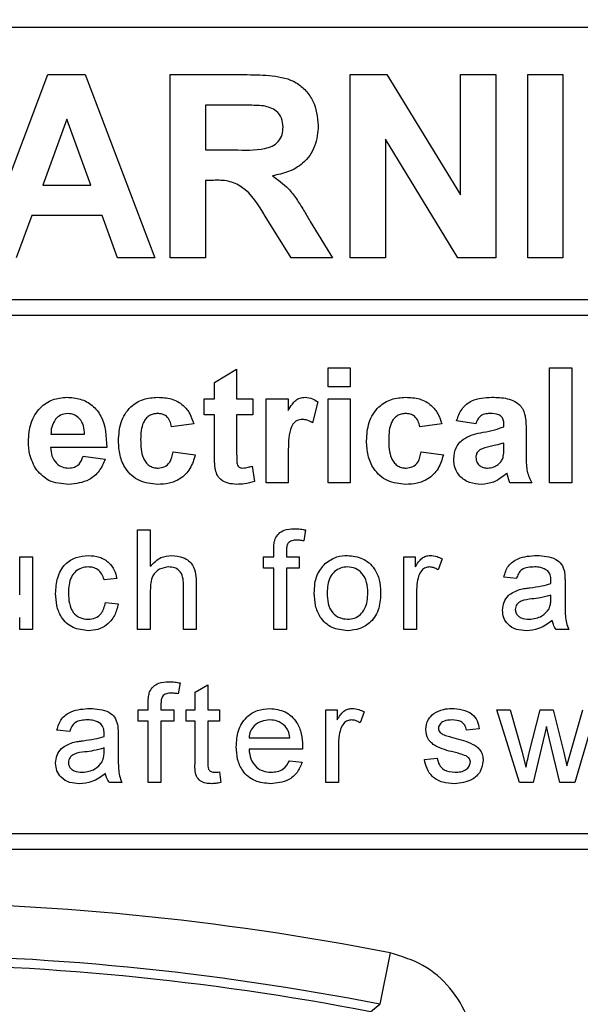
# Model space of a CAD drawing. Header units: millimetres. Extents: x 5 to 418, y 2 to 292.
# Tile 19 of 47: x 96.14 to 99.71, y 202.33 to 208.6. Entities that reach past the tile are written whole.
import ezdxf

# ---------------------------------------------------------------- set-up
doc = ezdxf.new("R2010")
doc.units = ezdxf.units.MM
doc.layers.add('SLD-0', color=7, linetype='Continuous')
doc.styles.add('SLDTEXTSTYLE0', font='TXT', dxfattribs={"width": 0.605})
doc.dimstyles.new('SLDDIMSTYLE0', dxfattribs={"dimtxt": 3.5, "dimasz": 3.302, "dimexe": 0, "dimexo": 0.0625, "dimgap": 0.875, "dimtad": 1, "dimlfac": 3, "dimrnd": 1e-09, "dimzin": 12, "dimdsep": 46, "dimtxsty": 'SLDTEXTSTYLE0', "dimsah": 1, "dimcen": 0.09, "dimadec": 0, "dimazin": 3, "dimtfac": 1, "dimtofl": 0, "dimtmove": 0, "dimatfit": 3, "dimfxl": 1, "dimfrac": 2, "dimtolj": 1, "dimtzin": 12, "dimarcsym": 0})

# ---------------------------------------------------------------- blocks, each defined once
blk = doc.blocks.new('_D')
at = {"layer": 'SLD-0'}
for p, q in [((58.038, 202.4881), (58.038, 259.5881)), ((132.3713, 202.4881), (132.3713, 259.5881)), ((58.038, 258.5881), (132.3713, 258.5881))]:
    blk.add_line(p, q, dxfattribs=at)
for points in [[(58.038, 258.5881), (61.34, 258.0801), (61.34, 259.0961)], [(132.3713, 258.5881), (129.0693, 259.0961), (129.0693, 258.0801)]]:
    blk.add_solid(points, dxfattribs=at)
at = {"layer": 'SLD-0', "insert": (91.1942, 263.0999), "char_height": 3.5, "attachment_point": 1, "style": 'SLDTEXTSTYLE0'}
blk.add_mtext('223', dxfattribs=at)

msp = doc.modelspace()

# ---------------------------------------------------------------- linework, layer by layer
at = {"color": 7, "linetype": 'Continuous', "lineweight": 25}
for p, q in [((103.538, 208.5548), (91.138, 208.5548)), ((95.8754, 207.0881), (96.3164, 208.2548)), ((96.3164, 208.2548), (96.5541, 208.2548)), ((96.5541, 208.2548), (96.9972, 207.0881)), ((97.0953, 208.2548), (97.5849, 208.2548)), ((97.0953, 207.0881), (97.0953, 208.2548)), ((98.2404, 207.0881), (98.2404, 208.2548)), ((98.2404, 208.2548), (98.4748, 208.2548)), ((98.4748, 208.2548), (98.9434, 207.4883)), ((98.9434, 207.4883), (98.9434, 208.2548)), ((98.9434, 208.2548), (99.1678, 208.2548)), ((99.1678, 208.2548), (99.1678, 207.0881)), ((99.3706, 207.0881), (99.3706, 208.2548)), ((99.3706, 208.2548), (99.595, 208.2548)), ((99.595, 208.2548), (99.595, 207.0881)), ((97.5104, 208.0604), (97.3197, 208.0604)), ((97.3197, 208.0604), (97.3197, 207.7762)), ((96.4363, 207.9706), (96.2834, 207.5518)), ((96.5896, 207.5518), (96.4363, 207.9706)), ((98.4648, 207.843), (98.4648, 207.0881)), ((98.9264, 207.0881), (98.4648, 207.843)), ((97.3197, 207.7762), (97.5003, 207.7762)), ((97.3197, 207.5817), (97.3197, 207.0881)), ((97.3699, 207.5817), (97.3197, 207.5817)), ((96.2834, 207.5518), (96.5896, 207.5518)), ((96.2131, 207.3574), (96.1147, 207.0881)), ((96.6609, 207.3574), (96.2131, 207.3574)), ((96.7593, 207.0881), (96.6609, 207.3574)), ((97.8651, 207.0881), (97.6992, 207.3529)), ((97.986, 207.3191), (98.1274, 207.0881)), ((96.9972, 207.0881), (96.7593, 207.0881)), ((97.3197, 207.0881), (97.0953, 207.0881)), ((98.1274, 207.0881), (97.8651, 207.0881)), ((98.4648, 207.0881), (98.2404, 207.0881)), ((99.1678, 207.0881), (98.9264, 207.0881)), ((99.595, 207.0881), (99.3706, 207.0881)), ((91.138, 206.8217), (103.7713, 206.8217)), ((103.7713, 206.7217), (91.138, 206.7217)), ((97.3764, 206.2941), (97.5174, 206.3787)), ((97.5174, 206.3787), (97.5174, 206.1907)), ((98.1004, 206.2659), (98.1004, 206.3881)), ((98.1004, 206.3881), (98.2414, 206.3881)), ((98.2414, 206.3881), (98.2414, 206.2659)), ((99.5106, 205.6548), (99.5106, 206.3881)), ((99.5106, 206.3881), (99.6516, 206.3881)), ((99.6516, 206.3881), (99.6516, 205.6548)), ((97.3764, 206.1907), (97.3764, 206.2941)), ((98.2414, 206.2659), (98.1004, 206.2659)), ((97.3106, 206.0873), (97.3106, 206.1907)), ((97.3106, 206.1907), (97.3764, 206.1907)), ((97.5174, 206.1907), (97.6209, 206.1907)), ((97.6209, 206.1907), (97.6209, 206.0873)), ((97.7055, 205.6548), (97.7055, 206.1907)), ((97.7055, 206.1907), (97.8465, 206.1907)), ((97.8465, 206.1907), (97.8465, 206.1159)), ((98.1004, 205.6548), (98.1004, 206.1907)), ((98.1004, 206.1907), (98.2414, 206.1907)), ((98.2414, 206.1907), (98.2414, 205.6548)), ((98.0345, 206.1704), (98.0016, 206.0363)), ((97.3764, 206.0873), (97.3106, 206.0873)), ((97.3764, 205.8499), (97.3764, 206.0873)), ((97.6209, 206.0873), (97.5174, 206.0873)), ((97.5174, 206.0873), (97.5174, 205.857)), ((97.2448, 206.0309), (97.1038, 206.0121)), ((98.8243, 206.0309), (98.6833, 206.0121)), ((99.0405, 206.0309), (98.9183, 206.0497)), ((99.2192, 206.0121), (99.2192, 206.0254)), ((96.3353, 205.9651), (96.5491, 205.9651)), ((99.3602, 205.9947), (99.3602, 205.8301)), ((96.6901, 205.8805), (96.3328, 205.8805)), ((99.2192, 205.8821), (99.2192, 205.9087)), ((96.5397, 205.824), (96.6807, 205.8052)), ((97.1132, 205.8523), (97.2542, 205.8334)), ((97.8465, 205.8138), (97.8465, 205.6548)), ((98.6927, 205.8523), (98.8337, 205.8334)), ((97.6162, 205.7623), (97.6303, 205.6641)), ((97.8465, 205.6548), (97.7055, 205.6548)), ((98.2414, 205.6548), (98.1004, 205.6548)), ((99.3978, 205.6548), (99.2568, 205.6548)), ((99.6516, 205.6548), (99.5106, 205.6548)), ((96.8866, 205.3548), (96.9678, 205.3548)), ((96.8866, 204.7215), (96.8866, 205.3548)), ((96.9678, 205.3548), (96.9678, 205.1235)), ((97.9561, 205.3549), (97.9445, 205.2858)), ((97.7537, 205.1843), (97.7537, 205.2314)), ((97.8349, 205.2235), (97.8349, 205.1843)), ((96.1363, 205.1843), (96.2175, 205.1843)), ((96.1363, 204.9412), (96.1363, 205.1843)), ((96.2175, 205.1843), (96.2175, 204.7215)), ((97.6887, 205.1112), (97.6887, 205.1843)), ((97.6887, 205.1843), (97.7537, 205.1843)), ((97.8349, 205.1843), (97.9161, 205.1843)), ((97.9161, 205.1843), (97.9161, 205.1112)), ((98.582, 204.7215), (98.582, 205.1843)), ((98.582, 205.1843), (98.6551, 205.1843)), ((98.6551, 205.1843), (98.6551, 205.1197)), ((98.8256, 205.1707), (98.8002, 205.1003)), ((97.7537, 205.1112), (97.6887, 205.1112)), ((97.7537, 204.7215), (97.7537, 205.1112)), ((97.8349, 205.1112), (97.8349, 204.7215)), ((97.9161, 205.1112), (97.8349, 205.1112)), ((96.7551, 205.0463), (96.6739, 205.0381)), ((97.1789, 204.7215), (97.1789, 205.0091)), ((97.2601, 205.0133), (97.2601, 204.7215)), ((99.2998, 205.0463), (99.2186, 205.0544)), ((99.6083, 205.0215), (99.6083, 204.9224)), ((96.9678, 204.9698), (96.9678, 204.7215)), ((98.6632, 204.9674), (98.6632, 204.7215)), ((99.5186, 204.9171), (99.519, 204.9407)), ((96.682, 204.892), (96.7632, 204.8839)), ((96.1363, 204.7215), (96.1363, 204.7971)), ((96.2175, 204.7215), (96.1363, 204.7215)), ((96.9678, 204.7215), (96.8866, 204.7215)), ((97.2601, 204.7215), (97.1789, 204.7215)), ((97.8349, 204.7215), (97.7537, 204.7215)), ((98.6632, 204.7215), (98.582, 204.7215)), ((99.6327, 204.7215), (99.5515, 204.7215)), ((97.1571, 204.3806), (97.1455, 204.3114)), ((97.2536, 204.3226), (97.3348, 204.3688)), ((97.2536, 204.2099), (97.2536, 204.3226)), ((97.3348, 204.3688), (97.3348, 204.2099)), ((96.9547, 204.2099), (96.9547, 204.257)), ((97.0359, 204.2491), (97.0359, 204.2099)), ((96.8898, 204.1369), (96.8898, 204.2099)), ((96.8898, 204.2099), (96.9547, 204.2099)), ((97.0359, 204.2099), (97.1171, 204.2099)), ((97.1171, 204.2099), (97.1171, 204.1369)), ((97.1968, 204.1369), (97.1968, 204.2099)), ((97.1968, 204.2099), (97.2536, 204.2099)), ((97.3348, 204.2099), (97.4079, 204.2099)), ((97.4079, 204.2099), (97.4079, 204.1369)), ((98.0851, 203.7471), (98.0851, 204.2099)), ((98.0851, 204.2099), (98.1581, 204.2099)), ((98.1581, 204.2099), (98.1581, 204.1454)), ((98.3286, 204.1964), (98.3033, 204.126)), ((99.3184, 203.7471), (99.1739, 204.2099)), ((99.1739, 204.2099), (99.2584, 204.2099)), ((99.2584, 204.2099), (99.3358, 203.9402)), ((99.3806, 203.9362), (99.4491, 204.2099)), ((99.4491, 204.2099), (99.5331, 204.2099)), ((99.5331, 204.2099), (99.6012, 203.9377)), ((99.6446, 203.9409), (99.7225, 204.2099)), ((99.8072, 204.2099), (99.6701, 203.7471)), ((96.9547, 204.1369), (96.8898, 204.1369)), ((96.9547, 203.7471), (96.9547, 204.1369)), ((97.1171, 204.1369), (97.0359, 204.1369)), ((97.0359, 204.1369), (97.0359, 203.7471)), ((97.2536, 204.1369), (97.1968, 204.1369)), ((97.2536, 203.8772), (97.2536, 204.1369)), ((97.4079, 204.1369), (97.3348, 204.1369)), ((97.3348, 204.1369), (97.3348, 203.8742)), ((96.4546, 204.0719), (96.3734, 204.08)), ((99.0627, 204.0881), (98.9815, 204.08)), ((99.4906, 204.1031), (99.4053, 203.7471)), ((99.5096, 204.0195), (99.4906, 204.1031)), ((96.7632, 204.0472), (96.7632, 203.9481)), ((97.5963, 204.0313), (97.8561, 204.0313)), ((99.5757, 203.7471), (99.5096, 204.0195)), ((96.6735, 203.9428), (96.6739, 203.9664)), ((97.9369, 203.9582), (97.5963, 203.9582)), ((98.1663, 203.993), (98.1663, 203.7471)), ((99.3358, 203.9402), (99.3591, 203.8434)), ((99.6012, 203.9377), (99.6205, 203.8531)), ((99.6205, 203.8531), (99.6446, 203.9409)), ((97.8552, 203.8852), (97.9347, 203.877)), ((98.7135, 203.8933), (98.7947, 203.9014)), ((97.4079, 203.8141), (97.416, 203.746)), ((96.7875, 203.7471), (96.7063, 203.7471)), ((97.0359, 203.7471), (96.9547, 203.7471)), ((98.1663, 203.7471), (98.0851, 203.7471)), ((99.4053, 203.7471), (99.3184, 203.7471)), ((99.6701, 203.7471), (99.5757, 203.7471)), ((91.138, 203.4215), (103.538, 203.4215)), ((86.8713, 203.3215), (103.538, 203.3215)), ((98.4947, 202.6609), (98.4302, 202.3339))]:
    msp.add_line(p, q, dxfattribs=at)
at = {"color": 7, "linetype": 'Continuous', "lineweight": 25, "flags": 128}
msp.add_lwpolyline([(98.3708, 202.286), (98.3826, 202.2956), (98.4302, 202.3339)], dxfattribs=at)
at = {"color": 7, "linetype": 'Continuous', "lineweight": 25}
for radius, start, end in [(16.9942, 78.83718, 101.16282), (16.6609, 78.83718, 101.16282), (16.6026, 79.00614, 100.99386)]:
    msp.add_arc((95.2046, 185.9881), radius, start, end, dxfattribs=at)
for points, knots in [([(97.5849, 208.2548), (97.6379, 208.254), (97.7435, 208.2523), (97.8786, 208.2243), (97.9609, 208.1547), (98.0217, 208.0655), (98.0313, 207.9851), (98.0376, 207.9316)], [0, 0, 0, 0, 0.251138, 0.500538, 0.625743, 0.751054, 1, 1, 1, 1]), ([(97.6887, 208.0566), (97.6554, 208.0581), (97.596, 208.0606), (97.5365, 208.0604), (97.5104, 208.0604)], [0, 0, 0, 0, 0.559921, 1, 1, 1, 1]), ([(97.8133, 207.9213), (97.8117, 207.9403), (97.8086, 207.9783), (97.7659, 208.0359), (97.718, 208.0488), (97.6887, 208.0566)], [0, 0, 0, 0, 0.2810837, 0.5612808, 1, 1, 1, 1]), ([(97.5003, 207.7762), (97.5664, 207.7739), (97.6489, 207.7711), (97.7452, 207.7968), (97.7851, 207.8276), (97.8101, 207.8718), (97.8122, 207.9048), (97.8133, 207.9213)], [0, 0, 0, 0, 0.500908, 0.625718, 0.750365, 0.875021, 1, 1, 1, 1]), ([(98.0376, 207.9316), (98.0338, 207.8865), (98.0261, 207.7966), (97.9502, 207.6902), (97.8489, 207.6316), (97.7797, 207.6177), (97.745, 207.6107)], [0, 0, 0, 0, 0.279943, 0.558974, 0.779184, 1, 1, 1, 1]), ([(97.6992, 207.3529), (97.6572, 207.4238), (97.5988, 207.5221), (97.4644, 207.5828), (97.4015, 207.5821), (97.3699, 207.5817)], [0, 0, 0, 0, 0.560986, 0.779305, 1, 1, 1, 1]), ([(97.745, 207.6107), (97.7806, 207.5854), (97.8392, 207.5437), (97.8991, 207.4633), (97.9442, 207.3923), (97.972, 207.3435), (97.986, 207.3191)], [0, 0, 0, 0, 0.339561, 0.559573, 0.779778, 1, 1, 1, 1]), ([(96.1918, 205.9188), (96.1942, 205.9582), (96.1991, 206.0368), (96.2581, 206.133), (96.3437, 206.1916), (96.4055, 206.1973), (96.4364, 206.2001)], [0, 0, 0, 0, 0.280671, 0.559803, 0.779762, 1, 1, 1, 1]), ([(96.4364, 206.2001), (96.4655, 206.1981), (96.5236, 206.1942), (96.602, 206.1515), (96.683, 206.0506), (96.6872, 205.9506), (96.6901, 205.8805)], [0, 0, 0, 0, 0.1873745, 0.3743047, 0.5612618, 1, 1, 1, 1]), ([(96.7653, 205.9223), (96.7678, 205.962), (96.7726, 206.0411), (96.8324, 206.1389), (96.9218, 206.1933), (96.984, 206.1978), (97.0152, 206.2001)], [0, 0, 0, 0, 0.280707, 0.559643, 0.779504, 1, 1, 1, 1]), ([(97.0152, 206.2001), (97.0443, 206.1986), (97.1025, 206.1956), (97.1765, 206.1561), (97.2228, 206.0958), (97.2374, 206.0526), (97.2448, 206.0309)], [0, 0, 0, 0, 0.280457, 0.559337, 0.779383, 1, 1, 1, 1]), ([(97.8465, 206.1159), (97.8548, 206.13), (97.8684, 206.153), (97.8926, 206.182), (97.9213, 206.1975), (97.9425, 206.1992), (97.953, 206.2001)], [0, 0, 0, 0, 0.340514, 0.560535, 0.78019, 1, 1, 1, 1]), ([(97.953, 206.2001), (97.9696, 206.1982), (97.9993, 206.1948), (98.0237, 206.1779), (98.0345, 206.1704)], [0, 0, 0, 0, 0.559042, 1, 1, 1, 1]), ([(98.3448, 205.9223), (98.3472, 205.962), (98.3521, 206.0411), (98.4118, 206.1389), (98.5013, 206.1933), (98.5635, 206.1978), (98.5947, 206.2001)], [0, 0, 0, 0, 0.280707, 0.559643, 0.779504, 1, 1, 1, 1]), ([(98.5947, 206.2001), (98.6238, 206.1986), (98.682, 206.1956), (98.756, 206.1561), (98.8022, 206.0958), (98.8169, 206.0526), (98.8243, 206.0309)], [0, 0, 0, 0, 0.2804572, 0.5593369, 0.7793833, 1, 1, 1, 1]), ([(98.9183, 206.0497), (98.9275, 206.076), (98.9457, 206.1284), (99.0258, 206.1951), (99.0982, 206.1982), (99.1425, 206.2001)], [0, 0, 0, 0, 0.280773, 0.559844, 1, 1, 1, 1]), ([(99.1425, 206.2001), (99.1753, 206.1995), (99.2406, 206.1982), (99.3311, 206.1565), (99.3601, 206.0719), (99.3602, 206.0206), (99.3602, 205.9947)], [0, 0, 0, 0, 0.281738, 0.560028, 0.778339, 1, 1, 1, 1]), ([(96.4427, 206.0967), (96.426, 206.0948), (96.3961, 206.0914), (96.3747, 206.0705), (96.3653, 206.0613)], [0, 0, 0, 0, 0.558878, 1, 1, 1, 1]), ([(96.5491, 205.9651), (96.5479, 205.9828), (96.5455, 206.0182), (96.5216, 206.0629), (96.4846, 206.092), (96.4567, 206.0951), (96.4427, 206.0967)], [0, 0, 0, 0, 0.280983, 0.560279, 0.780219, 1, 1, 1, 1]), ([(97.014, 206.0967), (97.0047, 206.0961), (96.986, 206.0949), (96.96, 206.0832), (96.9388, 206.0646), (96.9086, 206.0168), (96.9073, 205.9689), (96.9063, 205.9307)], [0, 0, 0, 0, 0.125319, 0.250544, 0.375796, 0.501063, 1, 1, 1, 1]), ([(97.1038, 206.0121), (97.1011, 206.0246), (97.0959, 206.0496), (97.0738, 206.0789), (97.0441, 206.0948), (97.0241, 206.0961), (97.014, 206.0967)], [0, 0, 0, 0, 0.280561, 0.559648, 0.7796, 1, 1, 1, 1]), ([(98.5935, 206.0967), (98.5842, 206.0961), (98.5655, 206.0949), (98.5395, 206.0832), (98.5183, 206.0646), (98.4881, 206.0168), (98.4868, 205.9689), (98.4858, 205.9307)], [0, 0, 0, 0, 0.125319, 0.250544, 0.375796, 0.501063, 1, 1, 1, 1]), ([(98.6833, 206.0121), (98.6806, 206.0246), (98.6753, 206.0496), (98.6532, 206.0789), (98.6236, 206.0948), (98.6036, 206.0961), (98.5935, 206.0967)], [0, 0, 0, 0, 0.2805608, 0.5596483, 0.7796002, 1, 1, 1, 1]), ([(99.1284, 206.0967), (99.1172, 206.0962), (99.0949, 206.0952), (99.0579, 206.0751), (99.0471, 206.0477), (99.0405, 206.0309)], [0, 0, 0, 0, 0.281245, 0.560563, 1, 1, 1, 1]), ([(99.2192, 206.0254), (99.2188, 206.0338), (99.2181, 206.0505), (99.2086, 206.0748), (99.1773, 206.0964), (99.1486, 206.0966), (99.1284, 206.0967)], [0, 0, 0, 0, 0.187536, 0.374316, 0.560024, 1, 1, 1, 1]), ([(96.3653, 206.0613), (96.3551, 206.0447), (96.3367, 206.0151), (96.3358, 205.9804), (96.3353, 205.9651)], [0, 0, 0, 0, 0.558284, 1, 1, 1, 1]), ([(97.9376, 206.0591), (97.9253, 206.0578), (97.9008, 206.0554), (97.8636, 206.0201), (97.8458, 205.9342), (97.8462, 205.862), (97.8465, 205.8138)], [0, 0, 0, 0, 0.124672, 0.248774, 0.498061, 1, 1, 1, 1]), ([(98.0016, 206.0363), (97.9905, 206.0431), (97.9707, 206.0553), (97.9477, 206.0579), (97.9376, 206.0591)], [0, 0, 0, 0, 0.560294, 1, 1, 1, 1]), ([(99.0869, 205.9768), (99.1121, 205.9818), (99.1569, 205.9907), (99.2002, 206.0055), (99.2192, 206.0121)], [0, 0, 0, 0, 0.5602126, 1, 1, 1, 1]), ([(98.8995, 205.806), (98.9026, 205.8324), (98.9087, 205.8851), (98.9792, 205.9555), (99.046, 205.9687), (99.0869, 205.9768)], [0, 0, 0, 0, 0.279667, 0.558309, 1, 1, 1, 1]), ([(96.2444, 205.7359), (96.2268, 205.7679), (96.1953, 205.8251), (96.1929, 205.8901), (96.1918, 205.9188)], [0, 0, 0, 0, 0.558866, 1, 1, 1, 1]), ([(96.3328, 205.8805), (96.3344, 205.862), (96.3376, 205.8253), (96.3655, 205.7803), (96.4057, 205.753), (96.4347, 205.7502), (96.4492, 205.7488)], [0, 0, 0, 0, 0.280701, 0.559805, 0.779805, 1, 1, 1, 1]), ([(97.0142, 205.6454), (96.9745, 205.6493), (96.8954, 205.6572), (96.8094, 205.735), (96.7702, 205.8296), (96.7669, 205.8914), (96.7653, 205.9223)], [0, 0, 0, 0, 0.279707, 0.558485, 0.778934, 1, 1, 1, 1]), ([(96.9063, 205.9307), (96.9072, 205.8898), (96.9084, 205.8387), (96.9377, 205.7856), (96.9594, 205.7645), (96.987, 205.751), (97.0071, 205.7495), (97.0171, 205.7488)], [0, 0, 0, 0, 0.499313, 0.62455, 0.749763, 0.874784, 1, 1, 1, 1]), ([(98.5937, 205.6454), (98.554, 205.6493), (98.4749, 205.6572), (98.3889, 205.735), (98.3497, 205.8296), (98.3464, 205.8914), (98.3448, 205.9223)], [0, 0, 0, 0, 0.279707, 0.558485, 0.778934, 1, 1, 1, 1]), ([(98.4858, 205.9307), (98.4867, 205.8898), (98.4878, 205.8387), (98.5171, 205.7856), (98.5389, 205.7645), (98.5665, 205.751), (98.5866, 205.7495), (98.5966, 205.7488)], [0, 0, 0, 0, 0.499313, 0.62455, 0.749763, 0.874784, 1, 1, 1, 1]), ([(99.2192, 205.9087), (99.2018, 205.9037), (99.1731, 205.8956), (99.1326, 205.887), (99.0983, 205.8795), (99.077, 205.8697), (99.0664, 205.8649)], [0, 0, 0, 0, 0.340193, 0.560377, 0.780508, 1, 1, 1, 1]), ([(99.214, 205.8168), (99.2159, 205.8289), (99.2192, 205.8506), (99.2192, 205.8724), (99.2192, 205.8821)], [0, 0, 0, 0, 0.559676, 1, 1, 1, 1]), ([(96.4492, 205.7488), (96.4612, 205.7498), (96.4851, 205.7518), (96.5223, 205.7768), (96.5331, 205.8061), (96.5397, 205.824)], [0, 0, 0, 0, 0.280682, 0.560525, 1, 1, 1, 1]), ([(97.2542, 205.8334), (97.2453, 205.8033), (97.2275, 205.7431), (97.164, 205.6783), (97.0879, 205.6489), (97.0387, 205.6466), (97.0142, 205.6454)], [0, 0, 0, 0, 0.280244, 0.559157, 0.779326, 1, 1, 1, 1]), ([(97.0171, 205.7488), (97.0319, 205.7504), (97.0613, 205.7535), (97.1008, 205.7924), (97.1085, 205.8295), (97.1132, 205.8523)], [0, 0, 0, 0, 0.28016, 0.558978, 1, 1, 1, 1]), ([(97.381, 205.7484), (97.3793, 205.7673), (97.3763, 205.8011), (97.3764, 205.835), (97.3764, 205.8499)], [0, 0, 0, 0, 0.559821, 1, 1, 1, 1]), ([(97.5174, 205.857), (97.5177, 205.8352), (97.518, 205.808), (97.519, 205.7749), (97.5272, 205.76), (97.5413, 205.7503), (97.5522, 205.7493), (97.5577, 205.7488)], [0, 0, 0, 0, 0.5010407, 0.6262478, 0.7510825, 0.8753766, 1, 1, 1, 1]), ([(98.8337, 205.8334), (98.8248, 205.8033), (98.807, 205.7431), (98.7435, 205.6783), (98.6674, 205.6489), (98.6182, 205.6466), (98.5937, 205.6454)], [0, 0, 0, 0, 0.280244, 0.559157, 0.779326, 1, 1, 1, 1]), ([(98.5966, 205.7488), (98.6113, 205.7504), (98.6408, 205.7535), (98.6803, 205.7924), (98.688, 205.8295), (98.6927, 205.8523)], [0, 0, 0, 0, 0.28016, 0.558978, 1, 1, 1, 1]), ([(99.0664, 205.8649), (99.0582, 205.8578), (99.0437, 205.8452), (99.0415, 205.8262), (99.0405, 205.8179)], [0, 0, 0, 0, 0.559644, 1, 1, 1, 1]), ([(99.0405, 205.8179), (99.0419, 205.8073), (99.0447, 205.7863), (99.065, 205.7634), (99.0893, 205.7507), (99.1058, 205.7494), (99.1141, 205.7488)], [0, 0, 0, 0, 0.279294, 0.55914, 0.779446, 1, 1, 1, 1]), ([(99.1824, 205.7726), (99.1903, 205.7795), (99.2044, 205.7918), (99.2111, 205.8092), (99.214, 205.8168)], [0, 0, 0, 0, 0.559867, 1, 1, 1, 1]), ([(99.3602, 205.8301), (99.3605, 205.8095), (99.361, 205.7755), (99.3662, 205.7284), (99.3791, 205.6902), (99.3916, 205.6666), (99.3978, 205.6548)], [0, 0, 0, 0, 0.340129, 0.560069, 0.779965, 1, 1, 1, 1]), ([(96.6807, 205.8052), (96.6695, 205.7792), (96.647, 205.7273), (96.5678, 205.6579), (96.4943, 205.6501), (96.4495, 205.6454)], [0, 0, 0, 0, 0.281013, 0.561314, 1, 1, 1, 1]), ([(97.5577, 205.7488), (97.5689, 205.7502), (97.5888, 205.7527), (97.6078, 205.7594), (97.6162, 205.7623)], [0, 0, 0, 0, 0.559508, 1, 1, 1, 1]), ([(99.0749, 205.6454), (99.0498, 205.6472), (98.9996, 205.6508), (98.9395, 205.691), (98.9046, 205.7469), (98.9012, 205.7863), (98.8995, 205.806)], [0, 0, 0, 0, 0.280489, 0.55953, 0.779597, 1, 1, 1, 1]), ([(99.1141, 205.7488), (99.1279, 205.7504), (99.1526, 205.7531), (99.1733, 205.7667), (99.1824, 205.7726)], [0, 0, 0, 0, 0.559341, 1, 1, 1, 1]), ([(96.4495, 205.6454), (96.4046, 205.6486), (96.3246, 205.6543), (96.2689, 205.711), (96.2444, 205.7359)], [0, 0, 0, 0, 0.560391, 1, 1, 1, 1]), ([(97.5169, 205.6454), (97.4992, 205.6467), (97.4641, 205.6492), (97.4177, 205.67), (97.3892, 205.7074), (97.3837, 205.7347), (97.381, 205.7484)], [0, 0, 0, 0, 0.280585, 0.56042, 0.779437, 1, 1, 1, 1]), ([(99.2384, 205.7175), (99.2117, 205.6948), (99.1641, 205.6542), (99.1022, 205.6481), (99.0749, 205.6454)], [0, 0, 0, 0, 0.559709, 1, 1, 1, 1]), ([(99.2434, 205.6998), (99.2426, 205.7031), (99.2411, 205.7091), (99.2392, 205.715), (99.2384, 205.7175)], [0, 0, 0, 0, 0.5600466, 1, 1, 1, 1]), ([(99.2568, 205.6548), (99.2541, 205.6631), (99.2493, 205.678), (99.2452, 205.6931), (99.2434, 205.6998)], [0, 0, 0, 0, 0.559958, 1, 1, 1, 1]), ([(97.6303, 205.6641), (97.6095, 205.6579), (97.5725, 205.6469), (97.5339, 205.6459), (97.5169, 205.6454)], [0, 0, 0, 0, 0.559729, 1, 1, 1, 1]), ([(97.7623, 205.2976), (97.7692, 205.3096), (97.783, 205.3335), (97.8268, 205.3597), (97.8624, 205.3617), (97.8841, 205.3629)], [0, 0, 0, 0, 0.2794581, 0.5596612, 1, 1, 1, 1]), ([(97.8841, 205.3629), (97.8977, 205.3624), (97.9218, 205.3614), (97.9456, 205.3569), (97.9561, 205.3549)], [0, 0, 0, 0, 0.559945, 1, 1, 1, 1]), ([(97.7537, 205.2314), (97.7538, 205.244), (97.7539, 205.2664), (97.7597, 205.2881), (97.7623, 205.2976)], [0, 0, 0, 0, 0.56037, 1, 1, 1, 1]), ([(97.8991, 205.2899), (97.889, 205.2896), (97.8689, 205.289), (97.8426, 205.2733), (97.8358, 205.2471), (97.8352, 205.2314), (97.8349, 205.2235)], [0, 0, 0, 0, 0.281469, 0.557719, 0.778516, 1, 1, 1, 1]), ([(97.9445, 205.2858), (97.9361, 205.2871), (97.921, 205.2893), (97.9058, 205.2897), (97.8991, 205.2899)], [0, 0, 0, 0, 0.559924, 1, 1, 1, 1]), ([(96.3653, 204.9511), (96.3674, 204.9848), (96.3715, 205.0518), (96.4172, 205.1383), (96.4938, 205.1846), (96.5466, 205.1898), (96.573, 205.1924)], [0, 0, 0, 0, 0.280838, 0.55968, 0.779579, 1, 1, 1, 1]), ([(96.573, 205.1924), (96.597, 205.1908), (96.645, 205.1875), (96.7042, 205.1519), (96.7411, 205.1012), (96.7504, 205.0646), (96.7551, 205.0463)], [0, 0, 0, 0, 0.280267, 0.559439, 0.779535, 1, 1, 1, 1]), ([(96.9678, 205.1235), (96.9888, 205.1454), (97.0265, 205.1845), (97.08, 205.19), (97.1035, 205.1924)], [0, 0, 0, 0, 0.559341, 1, 1, 1, 1]), ([(97.1035, 205.1924), (97.1292, 205.1902), (97.1803, 205.1859), (97.2405, 205.1382), (97.2587, 205.0734), (97.2596, 205.0333), (97.2601, 205.0133)], [0, 0, 0, 0, 0.280318, 0.55834, 0.778554, 1, 1, 1, 1]), ([(98.0816, 205.1415), (98.1056, 205.1582), (98.1486, 205.188), (98.2005, 205.1911), (98.2233, 205.1924)], [0, 0, 0, 0, 0.5590331, 1, 1, 1, 1]), ([(98.2233, 205.1924), (98.2566, 205.1888), (98.3231, 205.1815), (98.3955, 205.1165), (98.4301, 205.0375), (98.4328, 204.9854), (98.4342, 204.9594)], [0, 0, 0, 0, 0.279556, 0.5586, 0.778991, 1, 1, 1, 1]), ([(98.6551, 205.1197), (98.6672, 205.1404), (98.6841, 205.1691), (98.7219, 205.19), (98.7403, 205.1916), (98.7496, 205.1924)], [0, 0, 0, 0, 0.559599, 0.779772, 1, 1, 1, 1]), ([(98.7496, 205.1924), (98.7645, 205.191), (98.7913, 205.1884), (98.8151, 205.1761), (98.8256, 205.1707)], [0, 0, 0, 0, 0.5595462, 1, 1, 1, 1]), ([(99.2186, 205.0544), (99.226, 205.0796), (99.2408, 205.1298), (99.321, 205.1859), (99.3875, 205.19), (99.4283, 205.1924)], [0, 0, 0, 0, 0.28043, 0.559303, 1, 1, 1, 1]), ([(99.4283, 205.1924), (99.4706, 205.1902), (99.5295, 205.187), (99.5902, 205.1385), (99.5996, 205.1068), (99.6044, 205.0909)], [0, 0, 0, 0, 0.559253, 0.779195, 1, 1, 1, 1]), ([(98.012, 204.9529), (98.0138, 204.9927), (98.0171, 205.0635), (98.0619, 205.1177), (98.0816, 205.1415)], [0, 0, 0, 0, 0.560963, 1, 1, 1, 1]), ([(96.5735, 205.1193), (96.5587, 205.1181), (96.5291, 205.1157), (96.4902, 205.092), (96.4507, 205.0396), (96.4483, 204.9889), (96.4465, 204.9533)], [0, 0, 0, 0, 0.187089, 0.37388, 0.56073, 1, 1, 1, 1]), ([(96.6739, 205.0381), (96.6698, 205.0507), (96.6617, 205.0758), (96.6355, 205.1028), (96.6045, 205.1174), (96.5838, 205.1187), (96.5735, 205.1193)], [0, 0, 0, 0, 0.280213, 0.559476, 0.779649, 1, 1, 1, 1]), ([(97.0853, 205.1193), (97.0651, 205.1164), (97.0249, 205.1107), (96.9701, 205.0557), (96.9686, 205.0024), (96.9678, 204.9698)], [0, 0, 0, 0, 0.2802055, 0.5593196, 1, 1, 1, 1]), ([(97.1789, 205.0091), (97.1783, 205.0246), (97.1771, 205.0554), (97.1574, 205.0959), (97.1218, 205.1169), (97.0975, 205.1185), (97.0853, 205.1193)], [0, 0, 0, 0, 0.2812215, 0.5597775, 0.779378, 1, 1, 1, 1]), ([(98.2233, 205.1193), (98.2085, 205.1181), (98.1787, 205.1155), (98.1399, 205.0914), (98.0989, 205.0399), (98.0955, 204.9889), (98.0932, 204.9531)], [0, 0, 0, 0, 0.187137, 0.374025, 0.561097, 1, 1, 1, 1]), ([(98.353, 204.9556), (98.352, 204.9776), (98.3501, 205.0216), (98.3215, 205.0777), (98.2753, 205.1137), (98.2407, 205.1175), (98.2233, 205.1193)], [0, 0, 0, 0, 0.281064, 0.560316, 0.780174, 1, 1, 1, 1]), ([(98.6757, 205.0601), (98.6716, 205.043), (98.6642, 205.0125), (98.6635, 204.9812), (98.6632, 204.9674)], [0, 0, 0, 0, 0.559888, 1, 1, 1, 1]), ([(98.7464, 205.1193), (98.7372, 205.1182), (98.7187, 205.116), (98.6909, 205.0956), (98.6815, 205.0736), (98.6757, 205.0601)], [0, 0, 0, 0, 0.280305, 0.560911, 1, 1, 1, 1]), ([(98.8002, 205.1003), (98.7909, 205.1062), (98.7744, 205.1167), (98.755, 205.1186), (98.7464, 205.1193)], [0, 0, 0, 0, 0.560116, 1, 1, 1, 1]), ([(99.4137, 205.1193), (99.3998, 205.1189), (99.3722, 205.118), (99.3339, 205.1059), (99.3104, 205.0772), (99.3033, 205.0566), (99.2998, 205.0463)], [0, 0, 0, 0, 0.280855, 0.559751, 0.7795, 1, 1, 1, 1]), ([(99.4981, 205.0949), (99.4834, 205.1033), (99.4572, 205.1184), (99.427, 205.1191), (99.4137, 205.1193)], [0, 0, 0, 0, 0.557871, 1, 1, 1, 1]), ([(99.519, 205.0327), (99.5187, 205.0457), (99.5182, 205.0688), (99.5042, 205.0869), (99.4981, 205.0949)], [0, 0, 0, 0, 0.561903, 1, 1, 1, 1]), ([(99.6044, 205.0909), (99.6058, 205.078), (99.6083, 205.0549), (99.6083, 205.0317), (99.6083, 205.0215)], [0, 0, 0, 0, 0.559817, 1, 1, 1, 1]), ([(99.3848, 204.9871), (99.4101, 204.9903), (99.4554, 204.9961), (99.4993, 205.0084), (99.5186, 205.0138)], [0, 0, 0, 0, 0.560185, 1, 1, 1, 1]), ([(99.5186, 205.0138), (99.5187, 205.0173), (99.5188, 205.0236), (99.5189, 205.0299), (99.519, 205.0327)], [0, 0, 0, 0, 0.560023, 1, 1, 1, 1]), ([(96.5731, 204.7134), (96.5395, 204.7169), (96.4723, 204.7239), (96.4004, 204.7914), (96.369, 204.8724), (96.3665, 204.9248), (96.3653, 204.9511)], [0, 0, 0, 0, 0.279595, 0.558341, 0.778834, 1, 1, 1, 1]), ([(96.4465, 204.9533), (96.4473, 204.9313), (96.4489, 204.8875), (96.4719, 204.8287), (96.5183, 204.7918), (96.553, 204.7882), (96.5703, 204.7864)], [0, 0, 0, 0, 0.281276, 0.560536, 0.78011, 1, 1, 1, 1]), ([(98.2233, 204.7134), (98.1894, 204.717), (98.1215, 204.7241), (98.0478, 204.7913), (98.0159, 204.8733), (98.0133, 204.9263), (98.012, 204.9529)], [0, 0, 0, 0, 0.2796157, 0.5583707, 0.778858, 1, 1, 1, 1]), ([(98.0932, 204.9531), (98.0942, 204.9308), (98.0961, 204.8863), (98.1234, 204.8284), (98.1707, 204.7921), (98.2058, 204.7883), (98.2233, 204.7864)], [0, 0, 0, 0, 0.2811293, 0.560384, 0.7801589, 1, 1, 1, 1]), ([(98.4342, 204.9594), (98.4331, 204.9248), (98.4308, 204.8561), (98.3813, 204.7695), (98.3042, 204.7215), (98.2503, 204.7161), (98.2233, 204.7134)], [0, 0, 0, 0, 0.281033, 0.559513, 0.779602, 1, 1, 1, 1]), ([(98.2233, 204.7864), (98.2384, 204.7878), (98.2684, 204.7904), (98.3071, 204.8156), (98.3478, 204.868), (98.3509, 204.9194), (98.353, 204.9556)], [0, 0, 0, 0, 0.187044, 0.373945, 0.560983, 1, 1, 1, 1]), ([(99.2104, 204.8442), (99.2122, 204.8613), (99.2158, 204.8954), (99.2513, 204.9485), (99.2928, 204.9653), (99.318, 204.9755)], [0, 0, 0, 0, 0.280458, 0.560983, 1, 1, 1, 1]), ([(99.318, 204.9755), (99.3304, 204.9782), (99.3525, 204.9831), (99.3749, 204.9859), (99.3848, 204.9871)], [0, 0, 0, 0, 0.5599184, 1, 1, 1, 1]), ([(99.519, 204.9407), (99.4965, 204.9344), (99.4564, 204.9232), (99.415, 204.9178), (99.3968, 204.9155)], [0, 0, 0, 0, 0.55976, 1, 1, 1, 1]), ([(96.5703, 204.7864), (96.5862, 204.7879), (96.6179, 204.7909), (96.6663, 204.8266), (96.676, 204.8672), (96.682, 204.892)], [0, 0, 0, 0, 0.280899, 0.560906, 1, 1, 1, 1]), ([(96.7632, 204.8839), (96.7572, 204.8582), (96.7452, 204.8068), (96.6958, 204.7499), (96.6351, 204.7178), (96.5938, 204.7149), (96.5731, 204.7134)], [0, 0, 0, 0, 0.280202, 0.55951, 0.779586, 1, 1, 1, 1]), ([(99.3968, 204.9155), (99.3737, 204.913), (99.3447, 204.91), (99.314, 204.8936), (99.3017, 204.8814), (99.2933, 204.866), (99.2922, 204.8545), (99.2916, 204.8487)], [0, 0, 0, 0, 0.5002798, 0.6253263, 0.7502693, 0.875147, 1, 1, 1, 1]), ([(99.5066, 204.8529), (99.5107, 204.8645), (99.5182, 204.8853), (99.5185, 204.9074), (99.5186, 204.9171)], [0, 0, 0, 0, 0.558995, 1, 1, 1, 1]), ([(99.6083, 204.9224), (99.6084, 204.8993), (99.6086, 204.8611), (99.6102, 204.8081), (99.6154, 204.7631), (99.6269, 204.7354), (99.6327, 204.7215)], [0, 0, 0, 0, 0.340206, 0.560339, 0.780175, 1, 1, 1, 1]), ([(99.3619, 204.7134), (99.3407, 204.7146), (99.2985, 204.717), (99.2459, 204.7478), (99.2148, 204.7943), (99.2119, 204.8275), (99.2104, 204.8442)], [0, 0, 0, 0, 0.280815, 0.55969, 0.779696, 1, 1, 1, 1]), ([(99.2916, 204.8487), (99.2925, 204.8411), (99.2942, 204.8259), (99.3086, 204.8073), (99.3365, 204.7891), (99.3623, 204.7875), (99.3804, 204.7864)], [0, 0, 0, 0, 0.186565, 0.373467, 0.560613, 1, 1, 1, 1]), ([(99.3804, 204.7864), (99.409, 204.79), (99.4601, 204.7963), (99.4923, 204.8356), (99.5066, 204.8529)], [0, 0, 0, 0, 0.559758, 1, 1, 1, 1]), ([(99.5271, 204.7783), (99.4994, 204.7577), (99.4499, 204.7208), (99.3888, 204.7156), (99.3619, 204.7134)], [0, 0, 0, 0, 0.559971, 1, 1, 1, 1]), ([(99.5515, 204.7215), (99.545, 204.7313), (99.5335, 204.7489), (99.5291, 204.7693), (99.5271, 204.7783)], [0, 0, 0, 0, 0.559697, 1, 1, 1, 1]), ([(96.9633, 204.3232), (96.9702, 204.3352), (96.9841, 204.3592), (97.0279, 204.3854), (97.0634, 204.3874), (97.0851, 204.3886)], [0, 0, 0, 0, 0.279458, 0.559661, 1, 1, 1, 1]), ([(97.0851, 204.3886), (97.0987, 204.388), (97.1229, 204.387), (97.1466, 204.3826), (97.1571, 204.3806)], [0, 0, 0, 0, 0.559945, 1, 1, 1, 1]), ([(96.9547, 204.257), (96.9548, 204.2696), (96.9549, 204.2921), (96.9608, 204.3137), (96.9633, 204.3232)], [0, 0, 0, 0, 0.56037, 1, 1, 1, 1]), ([(97.1001, 204.3155), (97.09, 204.3152), (97.07, 204.3147), (97.0436, 204.2989), (97.0368, 204.2728), (97.0362, 204.257), (97.0359, 204.2491)], [0, 0, 0, 0, 0.281469, 0.557719, 0.778516, 1, 1, 1, 1]), ([(97.1455, 204.3114), (97.1371, 204.3127), (97.122, 204.315), (97.1068, 204.3153), (97.1001, 204.3155)], [0, 0, 0, 0, 0.559924, 1, 1, 1, 1]), ([(96.3734, 204.08), (96.3809, 204.1052), (96.3957, 204.1555), (96.4758, 204.2116), (96.5424, 204.2156), (96.5831, 204.2181)], [0, 0, 0, 0, 0.28043, 0.559303, 1, 1, 1, 1]), ([(96.5831, 204.2181), (96.6255, 204.2158), (96.6844, 204.2127), (96.7451, 204.1642), (96.7545, 204.1325), (96.7592, 204.1166)], [0, 0, 0, 0, 0.559253, 0.779195, 1, 1, 1, 1]), ([(97.5151, 203.9746), (97.5171, 204.0089), (97.5211, 204.0774), (97.5723, 204.1619), (97.6482, 204.2113), (97.702, 204.2158), (97.729, 204.2181)], [0, 0, 0, 0, 0.280748, 0.559775, 0.779666, 1, 1, 1, 1]), ([(97.729, 204.2181), (97.7626, 204.2142), (97.8297, 204.2064), (97.9012, 204.1386), (97.9333, 204.0578), (97.9359, 204.0053), (97.9373, 203.979)], [0, 0, 0, 0, 0.279366, 0.558398, 0.778885, 1, 1, 1, 1]), ([(98.1581, 204.1454), (98.1703, 204.166), (98.1872, 204.1948), (98.2249, 204.2156), (98.2434, 204.2172), (98.2526, 204.2181)], [0, 0, 0, 0, 0.559599, 0.779772, 1, 1, 1, 1]), ([(98.2526, 204.2181), (98.2676, 204.2166), (98.2943, 204.214), (98.3182, 204.2018), (98.3286, 204.1964)], [0, 0, 0, 0, 0.559546, 1, 1, 1, 1]), ([(98.7216, 204.0838), (98.7247, 204.1062), (98.7301, 204.1463), (98.7595, 204.1736), (98.7725, 204.1856)], [0, 0, 0, 0, 0.558927, 1, 1, 1, 1]), ([(98.7725, 204.1856), (98.7924, 204.1962), (98.828, 204.2152), (98.8681, 204.2172), (98.8858, 204.2181)], [0, 0, 0, 0, 0.558938, 1, 1, 1, 1]), ([(98.8858, 204.2181), (98.9085, 204.2167), (98.9539, 204.214), (99.0148, 204.1892), (99.0521, 204.1411), (99.0591, 204.1058), (99.0627, 204.0881)], [0, 0, 0, 0, 0.280737, 0.560427, 0.77945, 1, 1, 1, 1]), ([(96.5686, 204.145), (96.5547, 204.1446), (96.5271, 204.1437), (96.4888, 204.1315), (96.4653, 204.1029), (96.4582, 204.0822), (96.4546, 204.0719)], [0, 0, 0, 0, 0.280855, 0.559751, 0.7795, 1, 1, 1, 1]), ([(96.6529, 204.1205), (96.6383, 204.1289), (96.612, 204.1441), (96.5819, 204.1447), (96.5686, 204.145)], [0, 0, 0, 0, 0.557871, 1, 1, 1, 1]), ([(96.6739, 204.0583), (96.6736, 204.0713), (96.6731, 204.0944), (96.6591, 204.1126), (96.6529, 204.1205)], [0, 0, 0, 0, 0.561903, 1, 1, 1, 1]), ([(97.7286, 204.145), (97.7104, 204.1435), (97.6742, 204.1404), (97.6306, 204.1123), (97.6028, 204.0737), (97.5984, 204.0454), (97.5963, 204.0313)], [0, 0, 0, 0, 0.28019, 0.559728, 0.779642, 1, 1, 1, 1]), ([(97.8263, 204.1062), (97.8101, 204.1189), (97.7812, 204.1418), (97.7447, 204.144), (97.7286, 204.145)], [0, 0, 0, 0, 0.558512, 1, 1, 1, 1]), ([(98.2495, 204.145), (98.2402, 204.1439), (98.2218, 204.1416), (98.194, 204.1213), (98.1846, 204.0992), (98.1788, 204.0857)], [0, 0, 0, 0, 0.280305, 0.560911, 1, 1, 1, 1]), ([(98.3033, 204.126), (98.294, 204.1319), (98.2775, 204.1424), (98.258, 204.1442), (98.2495, 204.145)], [0, 0, 0, 0, 0.560116, 1, 1, 1, 1]), ([(98.8918, 204.145), (98.8721, 204.1445), (98.8426, 204.1439), (98.8146, 204.1232), (98.8042, 204.1066), (98.8033, 204.0969), (98.8028, 204.0921)], [0, 0, 0, 0, 0.49977, 0.749095, 0.874592, 1, 1, 1, 1]), ([(98.9815, 204.08), (98.9786, 204.0912), (98.9728, 204.1136), (98.9397, 204.1417), (98.91, 204.1437), (98.8918, 204.145)], [0, 0, 0, 0, 0.280304, 0.560237, 1, 1, 1, 1]), ([(96.6735, 204.0394), (96.6735, 204.043), (96.6737, 204.0493), (96.6738, 204.0556), (96.6739, 204.0583)], [0, 0, 0, 0, 0.560023, 1, 1, 1, 1]), ([(96.7592, 204.1166), (96.7606, 204.1037), (96.7632, 204.0806), (96.7632, 204.0574), (96.7632, 204.0472)], [0, 0, 0, 0, 0.559817, 1, 1, 1, 1]), ([(97.8561, 204.0313), (97.854, 204.0468), (97.8502, 204.0743), (97.8336, 204.0964), (97.8263, 204.1062)], [0, 0, 0, 0, 0.560674, 1, 1, 1, 1]), ([(98.1788, 204.0857), (98.1747, 204.0687), (98.1673, 204.0381), (98.1666, 204.0068), (98.1663, 203.993)], [0, 0, 0, 0, 0.559888, 1, 1, 1, 1]), ([(98.9018, 203.9391), (98.8606, 203.9495), (98.8091, 203.9626), (98.7566, 203.998), (98.7293, 204.031), (98.7247, 204.0627), (98.7216, 204.0838)], [0, 0, 0, 0, 0.501321, 0.626592, 0.751817, 1, 1, 1, 1]), ([(98.8028, 204.0921), (98.8033, 204.0872), (98.8042, 204.0783), (98.8091, 204.0711), (98.8113, 204.0678)], [0, 0, 0, 0, 0.559236, 1, 1, 1, 1]), ([(98.8113, 204.0678), (98.8157, 204.0635), (98.8235, 204.0556), (98.8336, 204.0513), (98.8381, 204.0493)], [0, 0, 0, 0, 0.559084, 1, 1, 1, 1]), ([(96.3653, 203.8698), (96.3671, 203.8869), (96.3706, 203.9211), (96.4062, 203.9742), (96.4476, 203.9909), (96.4729, 204.0011)], [0, 0, 0, 0, 0.280458, 0.560983, 1, 1, 1, 1]), ([(96.4729, 204.0011), (96.4853, 204.0038), (96.5073, 204.0087), (96.5298, 204.0115), (96.5396, 204.0128)], [0, 0, 0, 0, 0.559918, 1, 1, 1, 1]), ([(96.5396, 204.0128), (96.565, 204.016), (96.6103, 204.0217), (96.6542, 204.034), (96.6735, 204.0394)], [0, 0, 0, 0, 0.560185, 1, 1, 1, 1]), ([(98.8381, 204.0493), (98.8495, 204.0458), (98.8699, 204.0396), (98.8905, 204.034), (98.8995, 204.0316)], [0, 0, 0, 0, 0.559965, 1, 1, 1, 1]), ([(98.8995, 204.0316), (98.9416, 204.0208), (98.9943, 204.0072), (99.0499, 203.9732), (99.0718, 203.9488), (99.0851, 203.9186), (99.0864, 203.897), (99.087, 203.8862)], [0, 0, 0, 0, 0.500446, 0.625396, 0.750274, 0.875069, 1, 1, 1, 1]), ([(96.5517, 203.9411), (96.5285, 203.9387), (96.4996, 203.9356), (96.4689, 203.9193), (96.4566, 203.9071), (96.4481, 203.8916), (96.4471, 203.8801), (96.4465, 203.8744)], [0, 0, 0, 0, 0.50028, 0.625326, 0.750269, 0.875147, 1, 1, 1, 1]), ([(96.6739, 203.9664), (96.6514, 203.9601), (96.6112, 203.9488), (96.5699, 203.9435), (96.5517, 203.9411)], [0, 0, 0, 0, 0.55976, 1, 1, 1, 1]), ([(96.6614, 203.8786), (96.6656, 203.8902), (96.6731, 203.911), (96.6734, 203.933), (96.6735, 203.9428)], [0, 0, 0, 0, 0.5589946, 1, 1, 1, 1]), ([(96.7632, 203.9481), (96.7633, 203.9249), (96.7634, 203.8868), (96.7651, 203.8338), (96.7703, 203.7888), (96.7818, 203.761), (96.7875, 203.7471)], [0, 0, 0, 0, 0.340206, 0.560339, 0.780175, 1, 1, 1, 1]), ([(97.7333, 203.739), (97.699, 203.7421), (97.6307, 203.7482), (97.5543, 203.8129), (97.5192, 203.8944), (97.5165, 203.9479), (97.5151, 203.9746)], [0, 0, 0, 0, 0.279952, 0.558661, 0.778994, 1, 1, 1, 1]), ([(97.5963, 203.9582), (97.5988, 203.9373), (97.6038, 203.8954), (97.6377, 203.8452), (97.6849, 203.8163), (97.718, 203.8135), (97.7345, 203.8121)], [0, 0, 0, 0, 0.280633, 0.559687, 0.779661, 1, 1, 1, 1]), ([(97.9373, 203.979), (97.9372, 203.9752), (97.9371, 203.9682), (97.937, 203.9613), (97.9369, 203.9582)], [0, 0, 0, 0, 0.559999, 1, 1, 1, 1]), ([(98.978, 203.9154), (98.964, 203.9205), (98.939, 203.9297), (98.9132, 203.9362), (98.9018, 203.9391)], [0, 0, 0, 0, 0.559788, 1, 1, 1, 1]), ([(99.3591, 203.8434), (99.3631, 203.8607), (99.3703, 203.8916), (99.3774, 203.9226), (99.3806, 203.9362)], [0, 0, 0, 0, 0.559994, 1, 1, 1, 1]), ([(96.5168, 203.739), (96.4956, 203.7402), (96.4534, 203.7426), (96.4008, 203.7734), (96.3696, 203.8199), (96.3668, 203.8532), (96.3653, 203.8698)], [0, 0, 0, 0, 0.280815, 0.55969, 0.779696, 1, 1, 1, 1]), ([(96.4465, 203.8744), (96.4474, 203.8668), (96.4491, 203.8516), (96.4634, 203.833), (96.4914, 203.8147), (96.5172, 203.8132), (96.5353, 203.8121)], [0, 0, 0, 0, 0.186565, 0.373467, 0.560613, 1, 1, 1, 1]), ([(96.5353, 203.8121), (96.5639, 203.8156), (96.6149, 203.8219), (96.6472, 203.8612), (96.6614, 203.8786)], [0, 0, 0, 0, 0.559758, 1, 1, 1, 1]), ([(97.3588, 203.739), (97.346, 203.7395), (97.3205, 203.7404), (97.2839, 203.7551), (97.2489, 203.8016), (97.2517, 203.8459), (97.2536, 203.8772)], [0, 0, 0, 0, 0.187433, 0.373821, 0.559462, 1, 1, 1, 1]), ([(97.3348, 203.8742), (97.3338, 203.859), (97.3325, 203.8399), (97.3451, 203.8215), (97.3574, 203.8129), (97.3686, 203.8124), (97.376, 203.8121)], [0, 0, 0, 0, 0.499596, 0.625239, 0.750354, 1, 1, 1, 1]), ([(97.9347, 203.877), (97.9256, 203.854), (97.9074, 203.8079), (97.8365, 203.7488), (97.7724, 203.7427), (97.7333, 203.739)], [0, 0, 0, 0, 0.2806132, 0.5608329, 1, 1, 1, 1]), ([(97.7345, 203.8121), (97.7485, 203.8129), (97.7765, 203.8145), (97.8244, 203.8345), (97.8435, 203.866), (97.8552, 203.8852)], [0, 0, 0, 0, 0.2812824, 0.5619063, 1, 1, 1, 1]), ([(98.9057, 203.739), (98.8801, 203.7402), (98.8289, 203.7426), (98.7634, 203.7778), (98.7267, 203.8344), (98.7179, 203.8736), (98.7135, 203.8933)], [0, 0, 0, 0, 0.280739, 0.559297, 0.779311, 1, 1, 1, 1]), ([(98.7947, 203.9014), (98.798, 203.8868), (98.8045, 203.8577), (98.8439, 203.8174), (98.8828, 203.8141), (98.9066, 203.8121)], [0, 0, 0, 0, 0.2813144, 0.5610688, 1, 1, 1, 1]), ([(99.087, 203.8862), (99.0831, 203.8619), (99.0753, 203.8132), (99.0073, 203.75), (98.9443, 203.7432), (98.9057, 203.739)], [0, 0, 0, 0, 0.279926, 0.560038, 1, 1, 1, 1]), ([(98.9066, 203.8121), (98.919, 203.8125), (98.9438, 203.8134), (98.9767, 203.8256), (99.0008, 203.8487), (99.0041, 203.8682), (99.0058, 203.8779)], [0, 0, 0, 0, 0.281188, 0.560952, 0.781095, 1, 1, 1, 1]), ([(99.0058, 203.8779), (99.0053, 203.8825), (99.0043, 203.8918), (98.9946, 203.9058), (98.9843, 203.9117), (98.978, 203.9154)], [0, 0, 0, 0, 0.279757, 0.559839, 1, 1, 1, 1]), ([(97.376, 203.8121), (97.382, 203.8123), (97.3926, 203.8126), (97.4032, 203.8136), (97.4079, 203.8141)], [0, 0, 0, 0, 0.559965, 1, 1, 1, 1]), ([(96.682, 203.804), (96.6543, 203.7833), (96.6048, 203.7465), (96.5437, 203.7413), (96.5168, 203.739)], [0, 0, 0, 0, 0.559971, 1, 1, 1, 1]), ([(96.7063, 203.7471), (96.6999, 203.7569), (96.6884, 203.7745), (96.6839, 203.795), (96.682, 203.804)], [0, 0, 0, 0, 0.5596973, 1, 1, 1, 1]), ([(97.416, 203.746), (97.4054, 203.7439), (97.3865, 203.7401), (97.3672, 203.7393), (97.3588, 203.739)], [0, 0, 0, 0, 0.5600783, 1, 1, 1, 1]), ([(99.0322, 202.0069), (99.0321, 202.0128), (99.0315, 202.0933), (99.0004, 202.2491), (98.8845, 202.4442), (98.711, 202.5957), (98.5668, 202.6391), (98.4947, 202.6609)], [0, 0, 0, 0, 0.019366, 0.2645085, 0.5096539, 0.7548276, 1, 1, 1, 1])]:
    msp.add_open_spline(points, degree=3, knots=knots, dxfattribs=at)

# ---------------------------------------------------------------- dimensions: what is measured, and where the dimension line sits
at = {"layer": 'SLD-0'}
dim = msp.add_linear_dim(base=(132.3713, 258.5881), p1=(58.038, 202.4881), p2=(132.3713, 202.4881), dimstyle='SLDDIMSTYLE0', dxfattribs=at)
dim.commit()
dim.dimension.update_dxf_attribs({"geometry": '_D', "text_midpoint": (95.2046, 258.5881), "dimtype": 160})

doc.saveas('drawing.dxf')
